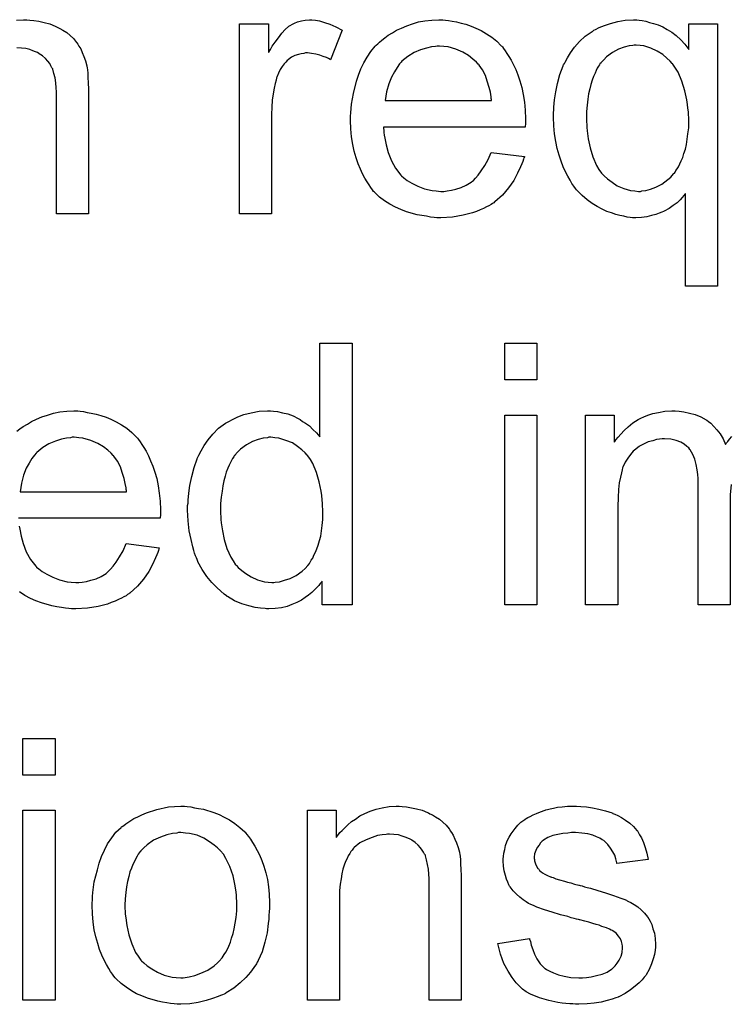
# Model space of a CAD drawing. Extents: x -1.7 to 9, y -2.8 to 5.2.
# Tile 106 of 227: x 4.674 to 4.891, y 0.288 to 0.589. Entities that reach past the tile are written whole.
import ezdxf

# ---------------------------------------------------------------- set-up
doc = ezdxf.new("R2010")
doc.units = 0
doc.layers.add('qfn32-50-23-b_document', color=1, linetype='CONTINUOUS')

msp = doc.modelspace()

# ---------------------------------------------------------------- linework, layer by layer
at = {"layer": 'qfn32-50-23-b_document', "color": 1}
for points in [[(4.672894, 0.588904), (4.675092, 0.58902), (4.676017, 0.58902), (4.676943, 0.588904)], [(4.676943, 0.588904), (4.678216, 0.588788), (4.67972, 0.588557), (4.68134, 0.58821), (4.683075, 0.587747), (4.684695, 0.587053), (4.684926, 0.586937), (4.685389, 0.586706), (4.686199, 0.586359), (4.687125, 0.58578), (4.688282, 0.585086), (4.689323, 0.58416), (4.690364, 0.583235), (4.69129, 0.582078), (4.691406, 0.581962), (4.691637, 0.581499), (4.691984, 0.580921), (4.692563, 0.580111), (4.693025, 0.578954), (4.693488, 0.577797), (4.694067, 0.576409), (4.694414, 0.574904), (4.694414, 0.574789), (4.694529, 0.574326), (4.694645, 0.573632), (4.694761, 0.572706), (4.694761, 0.571318), (4.694877, 0.569698), (4.694992, 0.567731), (4.694992, 0.565301), (4.694992, 0.529666), (4.685158, 0.529666), (4.685158, 0.564839), (4.685158, 0.564954), (4.685158, 0.56507), (4.685158, 0.56588), (4.685158, 0.566921), (4.685042, 0.568194), (4.684926, 0.569698), (4.684695, 0.571202), (4.684348, 0.572591), (4.684001, 0.573863), (4.684001, 0.573979), (4.683769, 0.574326), (4.683422, 0.574904), (4.683075, 0.575599), (4.682497, 0.576293), (4.681802, 0.577103), (4.680877, 0.577913), (4.679836, 0.578607), (4.67972, 0.578723), (4.679373, 0.578954), (4.678679, 0.579185), (4.677869, 0.579533), (4.676943, 0.57988), (4.675786, 0.580227), (4.674398, 0.580342), (4.673009, 0.580458)], [(4.764412, 0.588904), (4.765685, 0.588673), (4.767189, 0.58821), (4.768809, 0.587631), (4.77066, 0.586822), (4.772627, 0.58578), (4.76904, 0.576756), (4.768925, 0.576871), (4.768462, 0.577103), (4.767768, 0.57745), (4.766842, 0.577797), (4.765801, 0.578144), (4.764528, 0.578491), (4.763255, 0.578723), (4.761983, 0.578838), (4.761404, 0.578838), (4.760826, 0.578723), (4.760016, 0.578607), (4.759206, 0.578375), (4.758164, 0.578028), (4.757123, 0.577566), (4.756198, 0.576871), (4.756082, 0.576756), (4.755735, 0.576524), (4.755388, 0.576062), (4.754809, 0.575483), (4.754231, 0.574673), (4.753652, 0.573747), (4.753074, 0.572706), (4.752611, 0.571433), (4.752495, 0.571202), (4.75238, 0.570508), (4.752148, 0.569467), (4.751801, 0.568078), (4.751454, 0.566343), (4.751222, 0.564376), (4.751107, 0.562293), (4.750991, 0.559979), (4.750991, 0.529666), (4.741157, 0.529666), (4.741157, 0.587747), (4.750065, 0.587747), (4.750065, 0.578954), (4.750181, 0.57907), (4.750644, 0.57988), (4.751222, 0.580921), (4.752148, 0.582194), (4.753074, 0.583466), (4.754115, 0.584855), (4.755156, 0.586012), (4.756198, 0.586937), (4.756313, 0.587053), (4.75666, 0.587284), (4.757355, 0.587631), (4.758049, 0.587979), (4.758974, 0.588326), (4.760131, 0.588673), (4.761288, 0.588904), (4.762561, 0.58902), (4.763371, 0.58902), (4.764412, 0.588904)], [(4.804213, 0.588904), (4.805139, 0.588788), (4.806296, 0.588557), (4.807568, 0.588326), (4.809073, 0.587979), (4.810461, 0.587632), (4.812081, 0.587053), (4.813585, 0.586475), (4.815205, 0.585665), (4.816824, 0.584739), (4.818444, 0.583698), (4.819948, 0.582425), (4.821337, 0.581037), (4.821452, 0.580921), (4.821684, 0.58069), (4.822031, 0.580227), (4.822494, 0.579533), (4.823072, 0.578723), (4.823651, 0.577797), (4.824345, 0.57664), (4.825039, 0.575252), (4.825733, 0.573748), (4.826427, 0.572128), (4.827006, 0.570277), (4.827584, 0.56831), (4.828047, 0.566111), (4.828394, 0.563797), (4.828626, 0.561368), (4.828742, 0.558707), (4.828742, 0.558591), (4.828742, 0.558128), (4.828742, 0.557318), (4.828626, 0.556161), (4.785238, 0.556161), (4.785238, 0.556045), (4.785238, 0.555698), (4.785354, 0.555236), (4.785354, 0.554541), (4.78547, 0.553731), (4.785701, 0.552806), (4.786048, 0.550723), (4.786742, 0.548409), (4.787668, 0.545864), (4.788941, 0.54355), (4.79056, 0.541467), (4.790676, 0.541467), (4.790792, 0.541236), (4.791486, 0.540657), (4.792527, 0.539847), (4.793916, 0.539038), (4.795767, 0.538112), (4.79785, 0.537302), (4.800164, 0.536723), (4.801436, 0.536608), (4.802825, 0.536492), (4.80375, 0.536492), (4.804792, 0.536608), (4.806064, 0.536839), (4.807453, 0.537186), (4.809073, 0.537649), (4.810577, 0.538343), (4.812081, 0.539269), (4.812196, 0.539385), (4.812775, 0.539847), (4.813469, 0.540542), (4.814279, 0.541467), (4.815205, 0.54274), (4.816246, 0.54436), (4.817287, 0.546211), (4.818213, 0.548409), (4.828394, 0.547137), (4.828394, 0.547021), (4.828279, 0.546789), (4.828163, 0.546327), (4.827932, 0.545633), (4.827584, 0.544938), (4.827237, 0.544013), (4.826312, 0.542046), (4.825155, 0.539847), (4.823535, 0.537534), (4.821684, 0.535335), (4.81937, 0.533253), (4.819254, 0.533253), (4.819023, 0.533021), (4.818676, 0.53279), (4.818213, 0.532443), (4.817519, 0.532096), (4.816824, 0.531749), (4.815899, 0.531286), (4.814858, 0.530823), (4.8137, 0.53036), (4.812543, 0.529897), (4.809651, 0.529203), (4.806411, 0.528625), (4.802825, 0.528393), (4.801552, 0.528393), (4.800742, 0.528509), (4.799701, 0.528625), (4.798428, 0.528856), (4.79704, 0.529087), (4.795536, 0.529319), (4.792296, 0.530244), (4.79056, 0.530938), (4.788941, 0.531633), (4.787205, 0.532558), (4.785585, 0.5336), (4.784081, 0.534757), (4.782577, 0.536145), (4.782462, 0.536261), (4.78223, 0.536492), (4.781883, 0.536955), (4.78142, 0.537649), (4.780842, 0.538459), (4.780263, 0.539385), (4.779569, 0.540542), (4.778875, 0.541814), (4.778181, 0.543318), (4.777486, 0.544938), (4.776908, 0.546789), (4.776329, 0.548756), (4.775867, 0.550839), (4.77552, 0.553153), (4.775288, 0.555583), (4.775172, 0.558128), (4.775172, 0.558244), (4.775172, 0.558822), (4.775172, 0.559516), (4.775288, 0.560558), (4.775404, 0.56183), (4.77552, 0.563219), (4.775751, 0.564839), (4.776098, 0.566458), (4.777024, 0.570161), (4.777602, 0.572012), (4.778296, 0.573979), (4.779222, 0.57583), (4.780263, 0.577566), (4.78142, 0.579301), (4.782693, 0.580921), (4.782809, 0.581037), (4.78304, 0.581268), (4.783503, 0.581615), (4.784081, 0.582194), (4.784775, 0.582772), (4.785701, 0.583466), (4.786742, 0.584276), (4.788015, 0.58497), (4.789288, 0.58578), (4.790792, 0.586475), (4.792412, 0.587169), (4.794147, 0.587747), (4.795998, 0.588326), (4.797965, 0.588673), (4.800048, 0.588904), (4.802246, 0.58902), (4.803403, 0.58902), (4.804213, 0.588904)], [(4.863567, 0.588904), (4.864493, 0.588789), (4.865534, 0.588557), (4.866691, 0.58821), (4.867964, 0.587863), (4.869352, 0.5874), (4.870741, 0.586822), (4.872129, 0.586012), (4.873517, 0.585202), (4.874906, 0.584161), (4.876294, 0.582888), (4.877567, 0.5815), (4.878724, 0.57988), (4.878724, 0.587747), (4.887517, 0.587747), (4.887517, 0.507452), (4.877683, 0.507452), (4.877683, 0.535798), (4.877567, 0.535682), (4.87722, 0.53522), (4.876757, 0.534641), (4.876063, 0.533947), (4.875137, 0.533021), (4.87398, 0.532211), (4.872708, 0.531286), (4.871203, 0.530476), (4.870972, 0.53036), (4.870509, 0.530129), (4.869699, 0.529782), (4.868658, 0.529434), (4.86727, 0.529087), (4.865881, 0.52874), (4.864261, 0.528509), (4.862526, 0.528393), (4.861485, 0.528393), (4.86079, 0.528509), (4.859865, 0.528625), (4.858824, 0.528856), (4.857667, 0.529087), (4.856394, 0.529434), (4.855121, 0.529897), (4.853617, 0.53036), (4.852229, 0.531054), (4.850725, 0.531864), (4.849105, 0.53279), (4.847601, 0.533947), (4.846096, 0.53522), (4.844708, 0.536608), (4.844592, 0.536724), (4.844361, 0.536955), (4.844014, 0.537418), (4.843551, 0.538112), (4.842973, 0.538922), (4.842394, 0.539963), (4.8417, 0.54112), (4.841006, 0.542509), (4.840311, 0.544013), (4.839617, 0.545748), (4.839039, 0.547599), (4.83846, 0.549566), (4.837998, 0.551765), (4.83765, 0.554079), (4.837419, 0.556508), (4.837303, 0.559169), (4.837303, 0.559285), (4.837303, 0.559516), (4.837303, 0.559979), (4.837303, 0.560673), (4.837419, 0.561368), (4.837419, 0.562293), (4.83765, 0.564492), (4.837998, 0.566921), (4.838576, 0.569467), (4.83927, 0.572244), (4.840311, 0.574905), (4.840311, 0.57502), (4.840427, 0.575252), (4.840659, 0.575599), (4.84089, 0.576062), (4.841584, 0.577334), (4.84251, 0.578838), (4.843783, 0.580574), (4.845287, 0.582309), (4.847022, 0.583929), (4.849105, 0.585433), (4.84922, 0.585433), (4.849336, 0.585549), (4.849683, 0.58578), (4.850146, 0.586012), (4.851303, 0.58659), (4.852923, 0.587284), (4.854774, 0.587863), (4.856972, 0.588442), (4.859286, 0.588904), (4.861832, 0.58902), (4.862873, 0.58902), (4.863567, 0.588904)], [(4.802362, 0.580921), (4.801668, 0.580921), (4.801205, 0.580805), (4.799932, 0.580689), (4.798428, 0.580342), (4.796577, 0.579764), (4.79461, 0.578954), (4.792759, 0.577797), (4.790908, 0.576293), (4.790676, 0.576062), (4.790213, 0.575483), (4.789404, 0.574442), (4.788594, 0.573053), (4.787668, 0.571433), (4.786858, 0.569351), (4.786164, 0.566921), (4.785817, 0.56426), (4.818328, 0.56426), (4.818328, 0.564376), (4.818328, 0.564607), (4.818213, 0.564954), (4.818213, 0.565417), (4.817981, 0.566806), (4.817634, 0.56831), (4.817056, 0.570161), (4.816477, 0.571896), (4.815552, 0.573632), (4.81451, 0.575136), (4.81451, 0.575252), (4.814279, 0.575367), (4.8137, 0.576062), (4.812659, 0.576987), (4.811271, 0.578029), (4.809535, 0.57907), (4.807453, 0.579995), (4.805023, 0.580689), (4.80375, 0.580805), (4.802362, 0.580921)], [(4.862642, 0.581268), (4.862063, 0.581268), (4.8616, 0.581152), (4.860443, 0.581037), (4.858939, 0.580574), (4.857204, 0.579995), (4.855352, 0.578954), (4.853501, 0.577681), (4.852691, 0.576756), (4.851766, 0.57583), (4.851766, 0.575715), (4.851534, 0.575599), (4.851419, 0.575252), (4.851072, 0.574789), (4.850725, 0.57421), (4.850377, 0.573516), (4.85003, 0.572706), (4.849568, 0.571665), (4.849105, 0.570508), (4.848758, 0.569235), (4.84841, 0.567847), (4.848063, 0.566343), (4.847832, 0.564723), (4.847601, 0.562872), (4.847369, 0.560905), (4.847369, 0.558822), (4.847369, 0.558707), (4.847369, 0.55836), (4.847369, 0.557781), (4.847485, 0.556971), (4.847485, 0.556045), (4.847601, 0.555004), (4.847948, 0.552574), (4.848526, 0.549798), (4.849336, 0.547021), (4.850493, 0.54436), (4.851187, 0.543203), (4.851997, 0.542046), (4.852113, 0.54193), (4.852229, 0.541814), (4.852807, 0.541236), (4.853848, 0.54031), (4.855237, 0.539269), (4.856857, 0.538228), (4.858824, 0.537418), (4.860906, 0.536724), (4.862179, 0.536608), (4.863336, 0.536492), (4.863914, 0.536492), (4.864377, 0.536608), (4.865534, 0.536724), (4.867038, 0.537186), (4.868658, 0.537765), (4.870509, 0.538691), (4.87236, 0.540079), (4.873286, 0.540889), (4.874096, 0.541814), (4.874096, 0.54193), (4.874327, 0.542046), (4.874559, 0.542393), (4.87479, 0.542856), (4.875137, 0.543434), (4.8756, 0.544013), (4.875947, 0.544938), (4.87641, 0.545864), (4.876873, 0.546905), (4.87722, 0.548062), (4.877683, 0.549451), (4.87803, 0.550839), (4.878261, 0.552459), (4.878493, 0.554079), (4.878724, 0.55593), (4.878724, 0.557897), (4.878724, 0.558012), (4.878724, 0.55836), (4.878724, 0.559054), (4.878608, 0.559864), (4.878608, 0.560789), (4.878493, 0.561946), (4.878377, 0.563103), (4.878145, 0.564492), (4.877567, 0.567268), (4.876641, 0.570161), (4.875484, 0.572938), (4.874674, 0.57421), (4.873864, 0.575367), (4.873864, 0.575483), (4.873633, 0.575599), (4.873055, 0.576293), (4.872013, 0.577219), (4.870741, 0.578376), (4.869005, 0.579417), (4.867154, 0.580342), (4.864956, 0.581037), (4.863799, 0.581152), (4.862642, 0.581268)], [(4.775635, 0.409986), (4.766495, 0.409986), (4.766495, 0.417275), (4.766379, 0.417159), (4.766264, 0.416928), (4.765916, 0.416465), (4.765454, 0.415886), (4.764875, 0.415308), (4.764181, 0.414614), (4.763371, 0.413804), (4.76233, 0.412994), (4.761288, 0.412184), (4.760131, 0.411374), (4.758743, 0.41068), (4.757239, 0.410101), (4.755735, 0.409523), (4.753999, 0.40906), (4.752148, 0.408829), (4.750181, 0.408713), (4.749487, 0.408713), (4.749024, 0.408829), (4.747636, 0.408944), (4.746016, 0.409176), (4.744049, 0.409639), (4.741851, 0.410333), (4.739653, 0.411258), (4.737454, 0.412531), (4.737338, 0.412531), (4.737223, 0.412762), (4.736529, 0.413225), (4.735487, 0.414151), (4.734215, 0.415308), (4.732711, 0.416812), (4.731206, 0.418663), (4.729702, 0.420746), (4.72843, 0.423175), (4.72843, 0.423291), (4.728314, 0.423523), (4.728198, 0.42387), (4.727967, 0.424332), (4.727735, 0.425027), (4.727388, 0.425837), (4.727157, 0.426647), (4.726926, 0.427688), (4.726347, 0.430002), (4.725769, 0.432663), (4.725421, 0.435671), (4.725306, 0.438911), (4.725306, 0.439026), (4.725306, 0.439258), (4.725306, 0.439721), (4.725306, 0.440415), (4.725421, 0.441109), (4.725421, 0.442035), (4.725653, 0.444117), (4.726, 0.446547), (4.726578, 0.449208), (4.727273, 0.451985), (4.728198, 0.454646), (4.728198, 0.454762), (4.728314, 0.454993), (4.728545, 0.45534), (4.728777, 0.455803), (4.729471, 0.457076), (4.730396, 0.458695), (4.731553, 0.460431), (4.733058, 0.462166), (4.734793, 0.464018), (4.736876, 0.465522), (4.736991, 0.465522), (4.737107, 0.465637), (4.737454, 0.465869), (4.737917, 0.4661), (4.739074, 0.466679), (4.740694, 0.467489), (4.742545, 0.468183), (4.744743, 0.468761), (4.747173, 0.469224), (4.749718, 0.46934), (4.750644, 0.46934), (4.75157, 0.469224), (4.752842, 0.469108), (4.754346, 0.468761), (4.755966, 0.468414), (4.757586, 0.467836), (4.75909, 0.467026), (4.759322, 0.46691), (4.759784, 0.466679), (4.760479, 0.4661), (4.761404, 0.465522), (4.762561, 0.464712), (4.763602, 0.463671), (4.764759, 0.462629), (4.765801, 0.461356), (4.765801, 0.49005), (4.775635, 0.49005), (4.775635, 0.409986)], [(4.832212, 0.478827), (4.822378, 0.478827), (4.822378, 0.49005), (4.832212, 0.49005), (4.832212, 0.478827)], [(4.673009, 0.463092), (4.673935, 0.463786), (4.674976, 0.464596), (4.676249, 0.46529), (4.677522, 0.4661), (4.679026, 0.466794), (4.680645, 0.467489), (4.682381, 0.468067), (4.684232, 0.468646), (4.686199, 0.468993), (4.688282, 0.469224), (4.69048, 0.46934), (4.691637, 0.46934), (4.692447, 0.469224)], [(4.692447, 0.469224), (4.693373, 0.469108), (4.694529, 0.468877), (4.695802, 0.468646), (4.697306, 0.468298), (4.698695, 0.467951), (4.700315, 0.467373), (4.701819, 0.466794), (4.703438, 0.465985), (4.705058, 0.465059), (4.706678, 0.464018), (4.708182, 0.462745), (4.70957, 0.461356), (4.709686, 0.461241), (4.709918, 0.461009), (4.710265, 0.460547), (4.710727, 0.459852), (4.711306, 0.459043), (4.711885, 0.458117), (4.712579, 0.45696), (4.713273, 0.455572), (4.713967, 0.454067), (4.714661, 0.452448), (4.71524, 0.450596), (4.715818, 0.44863), (4.716281, 0.446431), (4.716628, 0.444117), (4.71686, 0.441688), (4.716975, 0.439026), (4.716975, 0.438911), (4.716975, 0.438448), (4.716975, 0.437638), (4.71686, 0.436481), (4.673472, 0.436481)], [(4.832212, 0.409986), (4.822378, 0.409986), (4.822378, 0.468067), (4.832212, 0.468067), (4.832212, 0.409986)], [(4.891682, 0.446778), (4.891451, 0.443654), (4.891451, 0.409986), (4.881616, 0.409986), (4.881616, 0.447588), (4.881616, 0.447704), (4.881616, 0.447935), (4.881616, 0.448167), (4.881616, 0.44863), (4.881501, 0.449902), (4.881269, 0.451291), (4.881038, 0.452911), (4.880575, 0.45453), (4.879997, 0.456034), (4.879187, 0.457423), (4.879071, 0.457538), (4.878724, 0.458001), (4.878145, 0.458464), (4.877336, 0.459158), (4.876294, 0.459737), (4.874906, 0.460315), (4.873286, 0.460662), (4.871319, 0.460778), (4.870625, 0.460778), (4.869815, 0.460662), (4.868889, 0.460547), (4.867732, 0.4602), (4.866344, 0.459853), (4.865071, 0.459274), (4.863683, 0.45858), (4.863567, 0.458464), (4.863104, 0.458117), (4.862526, 0.457654), (4.861716, 0.45696), (4.860906, 0.456034), (4.860096, 0.454877), (4.859286, 0.453605), (4.858592, 0.452101), (4.858476, 0.451869), (4.858361, 0.451291), (4.858129, 0.450365), (4.857782, 0.449092), (4.857435, 0.447357), (4.857204, 0.445274), (4.857088, 0.442845), (4.856972, 0.440068), (4.856972, 0.409986), (4.847138, 0.409986), (4.847138, 0.468067), (4.855931, 0.468067), (4.855931, 0.459737), (4.856047, 0.459968), (4.856394, 0.460431), (4.857088, 0.461241), (4.857898, 0.462166), (4.858939, 0.463324), (4.860212, 0.464481), (4.8616, 0.465637), (4.86322, 0.466679), (4.863452, 0.466795), (4.86403, 0.467142), (4.864956, 0.467489), (4.866228, 0.468067), (4.867732, 0.46853), (4.869468, 0.468877), (4.871435, 0.469224), (4.873517, 0.46934), (4.874559, 0.46934), (4.875831, 0.469224), (4.87722, 0.468993), (4.878955, 0.468646), (4.880691, 0.468183), (4.882426, 0.467489), (4.884046, 0.466563), (4.884278, 0.466447), (4.88474, 0.4661), (4.885435, 0.465522), (4.88636, 0.464596), (4.887286, 0.463555), (4.888327, 0.462282), (4.889253, 0.460778), (4.889947, 0.459043), (4.890062, 0.459158), (4.890294, 0.459505), (4.890641, 0.459968), (4.89122, 0.460662), (4.891914, 0.461472)], [(4.690596, 0.461241), (4.689901, 0.461241), (4.689439, 0.461125), (4.688166, 0.461009), (4.686662, 0.460662), (4.684811, 0.460084), (4.682844, 0.459274), (4.680993, 0.458117), (4.679141, 0.456613), (4.67891, 0.456381), (4.678447, 0.455803), (4.677637, 0.454762), (4.676827, 0.453373), (4.675902, 0.451753), (4.675092, 0.449671), (4.674398, 0.447241), (4.674051, 0.44458), (4.706562, 0.44458), (4.706562, 0.444696), (4.706562, 0.444927), (4.706447, 0.445274), (4.706447, 0.445737), (4.706215, 0.447125), (4.705868, 0.44863), (4.70529, 0.450481), (4.704711, 0.452216), (4.703785, 0.453952), (4.702744, 0.455456), (4.702744, 0.455572), (4.702513, 0.455687), (4.701934, 0.456381), (4.700893, 0.457307), (4.699505, 0.458348), (4.697769, 0.45939), (4.695686, 0.460315), (4.693257, 0.461009), (4.691984, 0.461125), (4.690596, 0.461241)], [(4.75076, 0.461241), (4.750181, 0.461241), (4.749718, 0.461125), (4.748446, 0.461009), (4.746942, 0.460547), (4.745206, 0.459968), (4.743355, 0.458927), (4.741504, 0.457654), (4.740578, 0.456728), (4.739768, 0.455803), (4.739768, 0.455687), (4.739537, 0.455572), (4.739421, 0.455224), (4.739074, 0.454762), (4.738727, 0.454183), (4.73838, 0.453489), (4.738033, 0.452679), (4.73757, 0.451753), (4.737107, 0.450596), (4.73676, 0.449324), (4.736413, 0.447935), (4.736066, 0.446431), (4.735834, 0.444811), (4.735603, 0.44296), (4.735372, 0.440993), (4.735372, 0.438911), (4.735372, 0.438795), (4.735372, 0.438448), (4.735372, 0.437869), (4.735487, 0.43706), (4.735487, 0.436134), (4.735603, 0.435093), (4.73595, 0.432663), (4.736529, 0.430002), (4.737338, 0.427225), (4.738495, 0.424564), (4.73919, 0.423407), (4.74, 0.42225), (4.740115, 0.42225), (4.740231, 0.422019), (4.74081, 0.42144), (4.741851, 0.420514), (4.743123, 0.419589), (4.744743, 0.418548), (4.74671, 0.417622), (4.748793, 0.417043), (4.74995, 0.416928), (4.751107, 0.416812), (4.751685, 0.416812), (4.752148, 0.416928), (4.753421, 0.417043), (4.754925, 0.417506), (4.75666, 0.418085), (4.758512, 0.41901), (4.760363, 0.420283), (4.761288, 0.421093), (4.762098, 0.422019), (4.762098, 0.422134), (4.76233, 0.42225), (4.762561, 0.422597), (4.762792, 0.42306), (4.76314, 0.423638), (4.763602, 0.424217), (4.763949, 0.425142), (4.764412, 0.426068), (4.764875, 0.427109), (4.765222, 0.428266), (4.765685, 0.429655), (4.766032, 0.431043), (4.766264, 0.432663), (4.766495, 0.434283), (4.766726, 0.436134), (4.766726, 0.438101), (4.766726, 0.438216), (4.766726, 0.438679), (4.766726, 0.439258), (4.766611, 0.440068), (4.766611, 0.440993), (4.766495, 0.44215), (4.766379, 0.443423), (4.766148, 0.444811), (4.765569, 0.447588), (4.764759, 0.450481), (4.763602, 0.453257), (4.762908, 0.454414), (4.762098, 0.455572), (4.762098, 0.455687), (4.761867, 0.455803), (4.761288, 0.456497), (4.760247, 0.457423), (4.758974, 0.458464), (4.757355, 0.459505), (4.755388, 0.460315), (4.753189, 0.461009), (4.752032, 0.461125), (4.75076, 0.461241)], [(4.673703, 0.434051), (4.673935, 0.433126), (4.674282, 0.431043), (4.674976, 0.428729), (4.675902, 0.426184), (4.677175, 0.42387), (4.678794, 0.421787), (4.67891, 0.421787), (4.679026, 0.421556), (4.67972, 0.420977), (4.680761, 0.420167), (4.68215, 0.419357), (4.684001, 0.418432), (4.686083, 0.417622), (4.688397, 0.417043), (4.68967, 0.416928), (4.691059, 0.416812), (4.691984, 0.416812), (4.693025, 0.416928), (4.694298, 0.417159), (4.695686, 0.417506), (4.697306, 0.417969), (4.69881, 0.418663), (4.700315, 0.419589), (4.70043, 0.419704), (4.701009, 0.420167), (4.701703, 0.420861), (4.702513, 0.421787), (4.703438, 0.42306), (4.70448, 0.42468), (4.705521, 0.426531), (4.706447, 0.428729), (4.716628, 0.427456), (4.716628, 0.427341), (4.716512, 0.427109), (4.716397, 0.426647), (4.716165, 0.425952), (4.715818, 0.425258), (4.715471, 0.424332), (4.714546, 0.422366), (4.713389, 0.420167), (4.711769, 0.417853), (4.709918, 0.415655), (4.707604, 0.413572), (4.707488, 0.413572), (4.707257, 0.413341), (4.706909, 0.41311), (4.706447, 0.412762), (4.705752, 0.412415), (4.705058, 0.412068), (4.704133, 0.411606), (4.703091, 0.411143), (4.701934, 0.41068), (4.700777, 0.410217), (4.697885, 0.409523), (4.694645, 0.408944), (4.691059, 0.408713), (4.689786, 0.408713), (4.688976, 0.408829), (4.687935, 0.408944), (4.686662, 0.409176), (4.685274, 0.409407), (4.683769, 0.409639), (4.68053, 0.410564), (4.678794, 0.411258), (4.677175, 0.411953), (4.675439, 0.412878), (4.673819, 0.41392)], [(4.684695, 0.357874), (4.67486, 0.357874), (4.67486, 0.369097), (4.684695, 0.369097), (4.684695, 0.357874)], [(4.684695, 0.289033), (4.67486, 0.289033), (4.67486, 0.347114), (4.684695, 0.347114), (4.684695, 0.289033)], [(4.72519, 0.348271), (4.726231, 0.348156), (4.727388, 0.347924), (4.728661, 0.347693), (4.730165, 0.347461), (4.733289, 0.34642), (4.734909, 0.345842), (4.736529, 0.345032), (4.738148, 0.344222), (4.739768, 0.343065), (4.741272, 0.341908), (4.742776, 0.340519), (4.742892, 0.340404), (4.743123, 0.340172), (4.743471, 0.339709), (4.743933, 0.339131), (4.744512, 0.338321), (4.745206, 0.33728), (4.7459, 0.336123), (4.746595, 0.33485), (4.747289, 0.333462), (4.747983, 0.331726), (4.748677, 0.329991), (4.749256, 0.328024), (4.749718, 0.325941), (4.750065, 0.323743), (4.750297, 0.321429), (4.750413, 0.318884), (4.750413, 0.318768), (4.750413, 0.318421), (4.750413, 0.317842), (4.750413, 0.317032), (4.750297, 0.316107), (4.750181, 0.31495), (4.750181, 0.313793), (4.74995, 0.31252), (4.749603, 0.309627), (4.748908, 0.306735), (4.748099, 0.303842), (4.746942, 0.301181), (4.746942, 0.301066), (4.746826, 0.30095), (4.746595, 0.300603), (4.746363, 0.30014), (4.745553, 0.298983), (4.744512, 0.297595), (4.743123, 0.295975), (4.741388, 0.294355), (4.739421, 0.292735), (4.737107, 0.291231), (4.736991, 0.291231), (4.736876, 0.291115), (4.736529, 0.290884), (4.73595, 0.290653), (4.735372, 0.290421), (4.734677, 0.29019), (4.732942, 0.289496), (4.730975, 0.288917), (4.728545, 0.288339), (4.726, 0.287876), (4.723223, 0.28776), (4.722066, 0.28776), (4.721141, 0.287876), (4.720099, 0.287992), (4.718942, 0.288223), (4.717554, 0.288454), (4.716165, 0.288686), (4.713042, 0.289611), (4.711306, 0.290306), (4.709686, 0.291), (4.708066, 0.291925), (4.706447, 0.292967), (4.704943, 0.294124), (4.703438, 0.295512), (4.703323, 0.295628), (4.703091, 0.295859), (4.702744, 0.296322), (4.702281, 0.297016), (4.701703, 0.297826), (4.701124, 0.298752), (4.70043, 0.299909), (4.699736, 0.301297), (4.699042, 0.302801), (4.698348, 0.304537), (4.697769, 0.306388), (4.697191, 0.308355), (4.696728, 0.310553), (4.696381, 0.312867), (4.696149, 0.315413), (4.696034, 0.318074), (4.696034, 0.318305), (4.696034, 0.318768), (4.696149, 0.319578), (4.696149, 0.320735), (4.696265, 0.322007), (4.696496, 0.323627), (4.696728, 0.325247), (4.697191, 0.327098), (4.697653, 0.328949), (4.698232, 0.330916), (4.698926, 0.332999), (4.699852, 0.334966), (4.700777, 0.336817), (4.70205, 0.338668), (4.703323, 0.340404), (4.704943, 0.341908), (4.705058, 0.342024), (4.70529, 0.342139), (4.705752, 0.342486), (4.706331, 0.342949), (4.707025, 0.343412), (4.707951, 0.34399), (4.708876, 0.344569), (4.710033, 0.345147), (4.711306, 0.345726), (4.712694, 0.346304), (4.715818, 0.347346), (4.719405, 0.348156), (4.721256, 0.348271), (4.723223, 0.348387), (4.72438, 0.348387), (4.72519, 0.348271)], [(4.791023, 0.348271), (4.792296, 0.348156), (4.7938, 0.347924), (4.79542, 0.347577), (4.797155, 0.347114), (4.798775, 0.34642), (4.799007, 0.346304), (4.799469, 0.346073), (4.800279, 0.345726), (4.801205, 0.345147), (4.802362, 0.344453), (4.803403, 0.343528), (4.804444, 0.342602), (4.80537, 0.341445), (4.805486, 0.341329), (4.805717, 0.340866), (4.806064, 0.340288), (4.806643, 0.339478), (4.807106, 0.338321), (4.807568, 0.337164), (4.808147, 0.335776), (4.808494, 0.334272), (4.808494, 0.334156), (4.80861, 0.333693), (4.808725, 0.332999), (4.808841, 0.332073), (4.808841, 0.330685), (4.808957, 0.329065), (4.809073, 0.327098), (4.809073, 0.324669), (4.809073, 0.289033), (4.799238, 0.289033), (4.799238, 0.324206), (4.799238, 0.324321), (4.799238, 0.324437), (4.799238, 0.325247), (4.799238, 0.326288), (4.799122, 0.327561), (4.799007, 0.329065), (4.798775, 0.330569), (4.798428, 0.331958), (4.798081, 0.33323), (4.798081, 0.333346), (4.79785, 0.333693), (4.797502, 0.334272), (4.797155, 0.334966), (4.796577, 0.33566), (4.795883, 0.33647), (4.794957, 0.33728), (4.793916, 0.337974), (4.7938, 0.33809), (4.793453, 0.338321), (4.792759, 0.338553), (4.791949, 0.3389), (4.791023, 0.339247), (4.789866, 0.339594), (4.788478, 0.339709), (4.78709, 0.339825), (4.786511, 0.339825), (4.786048, 0.339709), (4.784891, 0.339594), (4.783387, 0.339362), (4.781767, 0.338784), (4.779916, 0.33809), (4.778065, 0.337164), (4.776329, 0.335776), (4.776098, 0.335544), (4.775635, 0.334966), (4.775288, 0.334503), (4.774941, 0.333925), (4.774478, 0.33323), (4.774131, 0.33242), (4.773668, 0.331495), (4.773206, 0.330338), (4.772858, 0.329065), (4.772511, 0.327677), (4.77228, 0.326173), (4.772048, 0.324553), (4.771817, 0.322586), (4.771817, 0.320619), (4.771817, 0.289033), (4.761983, 0.289033), (4.761983, 0.347114), (4.770776, 0.347114), (4.770776, 0.338784), (4.770891, 0.3389), (4.771123, 0.339247), (4.77147, 0.339709), (4.771933, 0.340288), (4.772627, 0.340982), (4.773437, 0.341792), (4.774363, 0.342718), (4.77552, 0.343643), (4.776676, 0.344453), (4.778065, 0.345379), (4.779569, 0.346189), (4.781189, 0.346883), (4.78304, 0.347461), (4.784891, 0.347924), (4.786974, 0.348271), (4.789172, 0.348387), (4.790098, 0.348387), (4.791023, 0.348271)], [(4.845634, 0.348271), (4.847369, 0.348156), (4.84922, 0.347924), (4.851187, 0.347462), (4.85327, 0.346999), (4.855237, 0.346305), (4.855352, 0.346305), (4.855468, 0.346189), (4.856047, 0.345957), (4.856972, 0.345495), (4.858129, 0.344916), (4.859402, 0.344106), (4.860675, 0.343181), (4.861832, 0.342139), (4.862873, 0.340982), (4.862989, 0.340867), (4.86322, 0.340404), (4.863683, 0.339594), (4.864261, 0.338668), (4.86484, 0.33728), (4.865418, 0.335776), (4.865881, 0.33404), (4.866344, 0.332073), (4.856741, 0.330801), (4.856741, 0.331032), (4.856625, 0.331495), (4.856394, 0.332305), (4.856047, 0.333346), (4.855468, 0.334387), (4.854774, 0.335544), (4.853964, 0.336701), (4.852807, 0.337743), (4.852691, 0.337858), (4.852229, 0.33809), (4.851534, 0.338553), (4.850493, 0.339015), (4.849336, 0.339478), (4.847832, 0.339941), (4.845981, 0.340172), (4.844014, 0.340288), (4.842857, 0.340288), (4.8417, 0.340172), (4.840196, 0.340057), (4.838692, 0.33971), (4.837072, 0.339363), (4.835568, 0.338784), (4.834295, 0.337974), (4.834179, 0.337858), (4.833832, 0.337627), (4.833369, 0.337164), (4.832907, 0.33647), (4.832328, 0.335776), (4.831865, 0.33485), (4.831518, 0.333809), (4.831403, 0.332768), (4.831403, 0.332652), (4.831403, 0.332421), (4.831518, 0.332073), (4.831518, 0.331611), (4.831865, 0.330454), (4.83256, 0.329297), (4.832675, 0.329181), (4.832791, 0.329065), (4.833022, 0.328718), (4.833485, 0.328371), (4.833948, 0.328024), (4.834642, 0.327561), (4.835452, 0.327214), (4.836378, 0.326751), (4.836493, 0.326751), (4.836725, 0.326635), (4.837188, 0.32652), (4.837998, 0.326173), (4.839154, 0.325826), (4.840659, 0.325478), (4.841584, 0.325131), (4.842626, 0.3249), (4.843783, 0.324553), (4.845055, 0.324206), (4.845171, 0.324206), (4.845518, 0.32409), (4.846096, 0.323974), (4.846791, 0.323743), (4.847601, 0.323512), (4.848642, 0.32328), (4.85084, 0.322586), (4.85327, 0.321892), (4.8557, 0.321082), (4.857898, 0.320272), (4.858824, 0.319925), (4.859633, 0.319578), (4.859865, 0.319462), (4.860328, 0.319231), (4.861022, 0.318884), (4.862063, 0.318305), (4.863104, 0.317611), (4.864146, 0.316685), (4.865187, 0.315644), (4.866113, 0.314487), (4.866228, 0.314371), (4.86646, 0.313909), (4.866922, 0.313214), (4.867385, 0.312173), (4.867732, 0.3109), (4.868195, 0.309512), (4.868427, 0.307892), (4.868542, 0.306041), (4.868542, 0.30581), (4.868542, 0.305231), (4.868427, 0.304305), (4.868195, 0.303033), (4.867848, 0.301644), (4.86727, 0.30014), (4.866575, 0.298405), (4.86565, 0.296785), (4.865534, 0.296553), (4.865071, 0.296091), (4.864493, 0.295281), (4.863567, 0.294355), (4.862294, 0.293314), (4.860906, 0.292157), (4.859286, 0.291116), (4.857319, 0.290074), (4.857204, 0.290074), (4.857088, 0.289959), (4.856394, 0.289727), (4.855237, 0.28938), (4.853733, 0.288917), (4.851882, 0.288454), (4.849799, 0.288107), (4.847601, 0.287876), (4.845055, 0.28776), (4.844014, 0.28776), (4.843204, 0.287876), (4.842278, 0.287876), (4.841121, 0.287992), (4.839964, 0.288107), (4.838692, 0.288339), (4.835915, 0.288917), (4.833022, 0.289727), (4.830246, 0.290884), (4.828973, 0.291578), (4.827816, 0.292388), (4.8277, 0.292504), (4.827584, 0.29262), (4.82689, 0.293314), (4.825849, 0.294355), (4.824692, 0.295975), (4.823419, 0.297942), (4.822147, 0.300256), (4.821105, 0.303148), (4.820295, 0.306388), (4.830014, 0.307892), (4.830014, 0.307776), (4.830014, 0.307661), (4.830246, 0.306966), (4.830477, 0.30581), (4.83094, 0.304537), (4.831518, 0.303148), (4.832212, 0.301644), (4.833254, 0.30014), (4.834526, 0.298868), (4.834758, 0.298752), (4.835221, 0.298405), (4.836146, 0.297942), (4.837303, 0.297363), (4.838807, 0.296785), (4.840543, 0.296322), (4.842626, 0.295975), (4.845055, 0.295859), (4.846212, 0.295859), (4.847369, 0.295975), (4.848873, 0.296206), (4.850493, 0.296553), (4.852229, 0.297016), (4.853733, 0.297595), (4.855121, 0.29852), (4.855237, 0.298636), (4.8557, 0.298983), (4.856162, 0.299562), (4.856857, 0.300372), (4.857435, 0.301297), (4.858014, 0.302454), (4.858361, 0.303611), (4.858476, 0.305), (4.858476, 0.305115), (4.858476, 0.305578), (4.858361, 0.306157), (4.858129, 0.306966), (4.857782, 0.307776), (4.857204, 0.308586), (4.85651, 0.309512), (4.855468, 0.310206), (4.855352, 0.310322), (4.855005, 0.310438), (4.854427, 0.310785), (4.853501, 0.311132), (4.852113, 0.311594), (4.851303, 0.311942), (4.850377, 0.312173), (4.849336, 0.31252), (4.848179, 0.312867), (4.846906, 0.313214), (4.845402, 0.313561), (4.845287, 0.313561), (4.84494, 0.313677), (4.844361, 0.313793), (4.843667, 0.314024), (4.842741, 0.314256), (4.8417, 0.314603), (4.839502, 0.315181), (4.836956, 0.315991), (4.834526, 0.316685), (4.832212, 0.317495), (4.831171, 0.317958), (4.830361, 0.318305), (4.83013, 0.318421), (4.829667, 0.318652), (4.828973, 0.319115), (4.828047, 0.319693), (4.827006, 0.320503), (4.825965, 0.321429), (4.824923, 0.32247), (4.823998, 0.323743), (4.823882, 0.323859), (4.823651, 0.324322), (4.823304, 0.325131), (4.822957, 0.326057), (4.822609, 0.327214), (4.822262, 0.328602), (4.822031, 0.329991), (4.821915, 0.331611), (4.821915, 0.331842), (4.821915, 0.332305), (4.822031, 0.332999), (4.822147, 0.33404), (4.822378, 0.335082), (4.822609, 0.336354), (4.823072, 0.337511), (4.823651, 0.338784), (4.823766, 0.3389), (4.823998, 0.339363), (4.824345, 0.339941), (4.824923, 0.340751), (4.825618, 0.341561), (4.826427, 0.342602), (4.827353, 0.343528), (4.82851, 0.344338), (4.828626, 0.344453), (4.828973, 0.344569), (4.829436, 0.344916), (4.83013, 0.345263), (4.831056, 0.345726), (4.832097, 0.346189), (4.833369, 0.346652), (4.834758, 0.347114), (4.834989, 0.34723), (4.835452, 0.347346), (4.836262, 0.347577), (4.837303, 0.347809), (4.838576, 0.34804), (4.839964, 0.348156), (4.841584, 0.348387), (4.844361, 0.348387), (4.845634, 0.348271)], [(4.723223, 0.340288), (4.722529, 0.340288), (4.72195, 0.340172), (4.720678, 0.340057), (4.718942, 0.339594), (4.716975, 0.3389), (4.714893, 0.337974), (4.712926, 0.336586), (4.711885, 0.33566), (4.710959, 0.334734), (4.710959, 0.334619), (4.710727, 0.334503), (4.710496, 0.334156), (4.710149, 0.333693), (4.709802, 0.333115), (4.709455, 0.33242), (4.708992, 0.331495), (4.708529, 0.330569), (4.708066, 0.329412), (4.707604, 0.328255), (4.707257, 0.326867), (4.706909, 0.325363), (4.706562, 0.323743), (4.706331, 0.322007), (4.706215, 0.320041), (4.7061, 0.318074), (4.7061, 0.317958), (4.7061, 0.317611), (4.7061, 0.317032), (4.706215, 0.316222), (4.706215, 0.315297), (4.706331, 0.314255), (4.706678, 0.311826), (4.707257, 0.309049), (4.708182, 0.306272), (4.709339, 0.303611), (4.710149, 0.302454), (4.710959, 0.301297), (4.711075, 0.301297), (4.71119, 0.301066), (4.711885, 0.300487), (4.712926, 0.299562), (4.714314, 0.298636), (4.71605, 0.297595), (4.718132, 0.296669), (4.720562, 0.296091), (4.721835, 0.295975), (4.723223, 0.295859), (4.723917, 0.295859), (4.724496, 0.295975), (4.725769, 0.296206), (4.727504, 0.296553), (4.729355, 0.297248), (4.731438, 0.298173), (4.733405, 0.299562), (4.734446, 0.300487), (4.735372, 0.301413), (4.735487, 0.301529), (4.735603, 0.301644), (4.735834, 0.301991), (4.736181, 0.302454), (4.736529, 0.303033), (4.736991, 0.303727), (4.737454, 0.304652), (4.737917, 0.305578), (4.73838, 0.306735), (4.738727, 0.308008), (4.73919, 0.309396), (4.739537, 0.3109), (4.739884, 0.312636), (4.740115, 0.314371), (4.740347, 0.316338), (4.740347, 0.318421), (4.740347, 0.318536), (4.740347, 0.318884), (4.740347, 0.319462), (4.740231, 0.320156), (4.740231, 0.321082), (4.740115, 0.322123), (4.739768, 0.324553), (4.73919, 0.327098), (4.738264, 0.329875), (4.736991, 0.33242), (4.736297, 0.333693), (4.735372, 0.334734), (4.735372, 0.33485), (4.73514, 0.334966), (4.734446, 0.33566), (4.733405, 0.33647), (4.732016, 0.337511), (4.730281, 0.338553), (4.728198, 0.339478), (4.725884, 0.340057), (4.724611, 0.340172), (4.723223, 0.340288)]]:
    msp.add_lwpolyline(points, dxfattribs=at)

doc.saveas('drawing.dxf')
